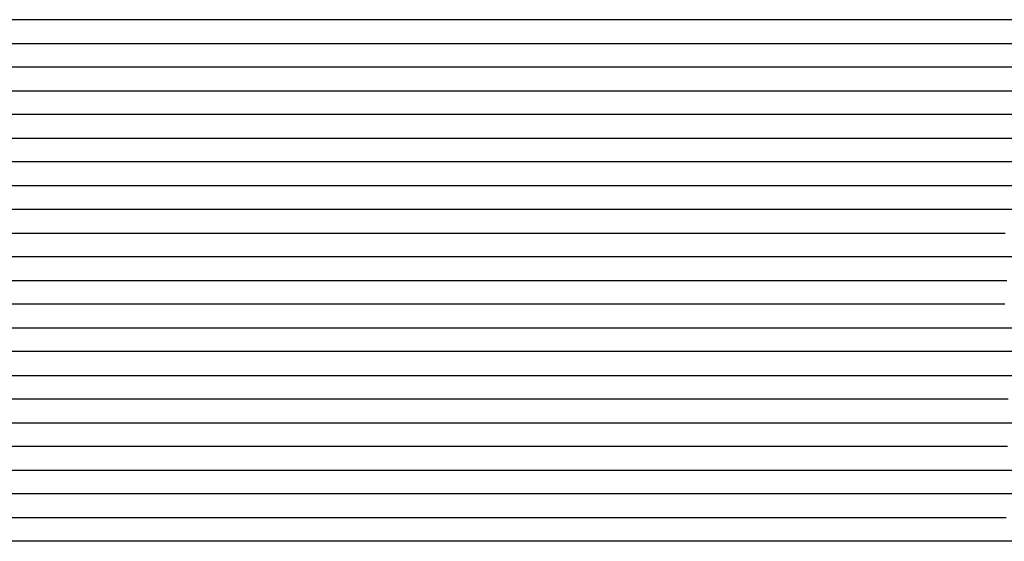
# Model space of a CAD drawing. Extents: x -4 to 4.3, y -2 to 2.5.
# Tile 24 of 108: x -0.89 to -0.37, y -0.59 to -0.31. Entities that reach past the tile are written whole.
import ezdxf

# ---------------------------------------------------------------- set-up
doc = ezdxf.new("R2010")
doc.units = 0

msp = doc.modelspace()

# ---------------------------------------------------------------- linework, layer by layer
at = {"layer": 'Default', "color": 72, "linetype": 'CONTINUOUS'}
for p, q in [((-0.694402, -0.31246, -0.0405), (-0.944401, -0.31246, -0.0405)), ((-0.663218, -0.31246, -0.041383), (-0.694402, -0.31246, -0.0405)), ((-0.647725, -0.31246, -0.042638), (-0.663218, -0.31246, -0.041383)), ((-0.63232, -0.31246, -0.044657), (-0.647725, -0.31246, -0.042638)), ((-0.601805, -0.31246, -0.050178), (-0.63232, -0.31246, -0.044657)), ((-0.586845, -0.31246, -0.053862), (-0.601805, -0.31246, -0.050178)), ((-0.557403, -0.31246, -0.063208), (-0.586845, -0.31246, -0.053862)), ((-0.543083, -0.31246, -0.068607), (-0.557403, -0.31246, -0.063208)), ((-0.529035, -0.31246, -0.07474), (-0.543083, -0.31246, -0.068607)), ((-0.515371, -0.31246, -0.081394), (-0.529035, -0.31246, -0.07474)), ((-0.489025, -0.31246, -0.096582), (-0.515371, -0.31246, -0.081394)), ((-0.4766, -0.31246, -0.104986), (-0.489025, -0.31246, -0.096582)), ((-0.464534, -0.31246, -0.114186), (-0.4766, -0.31246, -0.104986)), ((-0.453095, -0.31246, -0.123599), (-0.464534, -0.31246, -0.114186)), ((-0.442306, -0.31246, -0.133638), (-0.453095, -0.31246, -0.123599)), ((-0.432186, -0.31246, -0.144238), (-0.442306, -0.31246, -0.133638)), ((-0.422712, -0.31246, -0.155384), (-0.432186, -0.31246, -0.144238)), ((-0.410271, -0.31246, -0.171621), (-0.422712, -0.31246, -0.155384)), ((-0.407432, -0.31246, -0.171305), (-0.410271, -0.31246, -0.171621)), ((-0.401752, -0.31246, -0.165183), (-0.407432, -0.31246, -0.171305)), ((-0.38972, -0.31246, -0.153817), (-0.401752, -0.31246, -0.165183)), ((-0.376824, -0.31246, -0.143134), (-0.38972, -0.31246, -0.153817)), ((-0.362972, -0.31246, -0.133657), (-0.376824, -0.31246, -0.143134)), ((-0.959824, -0.32496, -0.040619), (-0.709845, -0.32496, -0.0405)), ((-0.709845, -0.32496, -0.0405), (-0.678595, -0.32496, -0.041068)), ((-0.678595, -0.32496, -0.041068), (-0.662979, -0.32496, -0.042166)), ((-0.662979, -0.32496, -0.042166), (-0.647392, -0.32496, -0.043892)), ((-0.647392, -0.32496, -0.043892), (-0.631862, -0.32496, -0.046235)), ((-0.631862, -0.32496, -0.046235), (-0.616412, -0.32496, -0.049144)), ((-0.616412, -0.32496, -0.049144), (-0.601057, -0.32496, -0.05274)), ((-0.601057, -0.32496, -0.05274), (-0.585843, -0.32496, -0.057005)), ((-0.585843, -0.32496, -0.057005), (-0.555951, -0.32496, -0.067309)), ((-0.555951, -0.32496, -0.067309), (-0.541258, -0.32496, -0.073673)), ((-0.541258, -0.32496, -0.073673), (-0.512867, -0.32496, -0.088011)), ((-0.512867, -0.32496, -0.088011), (-0.485747, -0.32496, -0.105366)), ((-0.485747, -0.32496, -0.105366), (-0.472713, -0.32496, -0.115456)), ((-0.472713, -0.32496, -0.115456), (-0.460358, -0.32496, -0.125806)), ((-0.460358, -0.32496, -0.125806), (-0.44838, -0.32496, -0.137297)), ((-0.44838, -0.32496, -0.137297), (-0.437105, -0.32496, -0.149836)), ((-0.437105, -0.32496, -0.149836), (-0.426657, -0.32496, -0.16279)), ((-0.426657, -0.32496, -0.16279), (-0.416848, -0.32496, -0.176881)), ((-0.416848, -0.32496, -0.176881), (-0.407921, -0.32496, -0.166984)), ((-0.407921, -0.32496, -0.166984), (-0.397471, -0.32496, -0.156587)), ((-0.397471, -0.32496, -0.156587), (-0.386394, -0.32496, -0.147462)), ((-0.386394, -0.32496, -0.147462), (-0.374335, -0.32496, -0.138966)), ((-0.374335, -0.32496, -0.138966), (-0.361561, -0.32496, -0.131752)), ((-0.697479, -0.33746, -0.040697), (-0.947456, -0.33746, -0.0405)), ((-0.681913, -0.33746, -0.041506), (-0.697479, -0.33746, -0.040697)), ((-0.650985, -0.33746, -0.044684), (-0.681913, -0.33746, -0.041506)), ((-0.635705, -0.33746, -0.047237), (-0.650985, -0.33746, -0.044684)), ((-0.605507, -0.33746, -0.054185), (-0.635705, -0.33746, -0.047237)), ((-0.590756, -0.33746, -0.058389), (-0.605507, -0.33746, -0.054185)), ((-0.561829, -0.33746, -0.069022), (-0.590756, -0.33746, -0.058389)), ((-0.54783, -0.33746, -0.075049), (-0.561829, -0.33746, -0.069022)), ((-0.534097, -0.33746, -0.081858), (-0.54783, -0.33746, -0.075049)), ((-0.5208, -0.33746, -0.089073), (-0.534097, -0.33746, -0.081858)), ((-0.507897, -0.33746, -0.097037), (-0.5208, -0.33746, -0.089073)), ((-0.495376, -0.33746, -0.105587), (-0.507897, -0.33746, -0.097037)), ((-0.483453, -0.33746, -0.114488), (-0.495376, -0.33746, -0.105587)), ((-0.472145, -0.33746, -0.124066), (-0.483453, -0.33746, -0.114488)), ((-0.461314, -0.33746, -0.134393), (-0.472145, -0.33746, -0.124066)), ((-0.451089, -0.33746, -0.145025), (-0.461314, -0.33746, -0.134393)), ((-0.441494, -0.33746, -0.156112), (-0.451089, -0.33746, -0.145025)), ((-0.432852, -0.33746, -0.16722), (-0.441494, -0.33746, -0.156112)), ((-0.42516, -0.33746, -0.178629), (-0.432852, -0.33746, -0.16722)), ((-0.422596, -0.33746, -0.178593), (-0.42516, -0.33746, -0.178629)), ((-0.410934, -0.33746, -0.165191), (-0.422596, -0.33746, -0.178593)), ((-0.39794, -0.33746, -0.153602), (-0.410934, -0.33746, -0.165191)), ((-0.384409, -0.33746, -0.144569), (-0.39794, -0.33746, -0.153602)), ((-0.370071, -0.33746, -0.136286), (-0.384409, -0.33746, -0.144569)), ((-0.340456, -0.33746, -0.123842), (-0.370071, -0.33746, -0.136286)), ((-0.966685, -0.34996, -0.040597), (-0.7167, -0.34996, -0.040528)), ((-0.7167, -0.34996, -0.040528), (-0.685458, -0.34996, -0.041859)), ((-0.685458, -0.34996, -0.041859), (-0.669856, -0.34996, -0.043474)), ((-0.669856, -0.34996, -0.043474), (-0.638864, -0.34996, -0.048621)), ((-0.638864, -0.34996, -0.048621), (-0.62349, -0.34996, -0.051947)), ((-0.62349, -0.34996, -0.051947), (-0.608218, -0.34996, -0.056107)), ((-0.608218, -0.34996, -0.056107), (-0.578293, -0.34996, -0.066286)), ((-0.578293, -0.34996, -0.066286), (-0.563559, -0.34996, -0.072304)), ((-0.563559, -0.34996, -0.072304), (-0.549094, -0.34996, -0.079239)), ((-0.549094, -0.34996, -0.079239), (-0.535005, -0.34996, -0.086613)), ((-0.535005, -0.34996, -0.086613), (-0.521161, -0.34996, -0.094849)), ((-0.521161, -0.34996, -0.094849), (-0.507733, -0.34996, -0.103624)), ((-0.507733, -0.34996, -0.103624), (-0.494653, -0.34996, -0.113502)), ((-0.494653, -0.34996, -0.113502), (-0.482184, -0.34996, -0.123701)), ((-0.482184, -0.34996, -0.123701), (-0.47009, -0.34996, -0.135147)), ((-0.47009, -0.34996, -0.135147), (-0.458741, -0.34996, -0.147096)), ((-0.458741, -0.34996, -0.147096), (-0.447981, -0.34996, -0.159845)), ((-0.447981, -0.34996, -0.159845), (-0.437903, -0.34996, -0.17373)), ((-0.437903, -0.34996, -0.17373), (-0.428725, -0.34996, -0.17874)), ((-0.428725, -0.34996, -0.17874), (-0.425296, -0.34996, -0.176888)), ((-0.425296, -0.34996, -0.176888), (-0.421868, -0.34996, -0.172684)), ((-0.421868, -0.34996, -0.172684), (-0.41501, -0.34996, -0.166097)), ((-0.41501, -0.34996, -0.166097), (-0.403741, -0.34996, -0.1567)), ((-0.403741, -0.34996, -0.1567), (-0.391741, -0.34996, -0.149032)), ((-0.391741, -0.34996, -0.149032), (-0.364448, -0.34996, -0.136258)), ((-0.73337, -0.36246, -0.040502), (-0.967744, -0.36246, -0.040527)), ((-0.7022, -0.36246, -0.041357), (-0.73337, -0.36246, -0.040502)), ((-0.686692, -0.36246, -0.042779), (-0.7022, -0.36246, -0.041357)), ((-0.655946, -0.36246, -0.047097), (-0.686692, -0.36246, -0.042779)), ((-0.640821, -0.36246, -0.050172), (-0.655946, -0.36246, -0.047097)), ((-0.610947, -0.36246, -0.058332), (-0.640821, -0.36246, -0.050172)), ((-0.596416, -0.36246, -0.063066), (-0.610947, -0.36246, -0.058332)), ((-0.568036, -0.36246, -0.074756), (-0.596416, -0.36246, -0.063066)), ((-0.554294, -0.36246, -0.081516), (-0.568036, -0.36246, -0.074756)), ((-0.540965, -0.36246, -0.08873), (-0.554294, -0.36246, -0.081516)), ((-0.527974, -0.36246, -0.096677), (-0.540965, -0.36246, -0.08873)), ((-0.51556, -0.36246, -0.104972), (-0.527974, -0.36246, -0.096677)), ((-0.503538, -0.36246, -0.114163), (-0.51556, -0.36246, -0.104972)), ((-0.492013, -0.36246, -0.12373), (-0.503538, -0.36246, -0.114163)), ((-0.48113, -0.36246, -0.133692), (-0.492013, -0.36246, -0.12373)), ((-0.470911, -0.36246, -0.144221), (-0.48113, -0.36246, -0.133692)), ((-0.461392, -0.36246, -0.155231), (-0.470911, -0.36246, -0.144221)), ((-0.453581, -0.36246, -0.165397), (-0.461392, -0.36246, -0.155231)), ((-0.449676, -0.36246, -0.171194), (-0.453581, -0.36246, -0.165397)), ((-0.445771, -0.36246, -0.173167), (-0.449676, -0.36246, -0.171194)), ((-0.438706, -0.36246, -0.173325), (-0.445771, -0.36246, -0.173167)), ((-0.431641, -0.36246, -0.174313), (-0.438706, -0.36246, -0.173325)), ((-0.418961, -0.36246, -0.168326), (-0.431641, -0.36246, -0.174313)), ((-0.405262, -0.36246, -0.158464), (-0.418961, -0.36246, -0.168326)), ((-0.390631, -0.36246, -0.150437), (-0.405262, -0.36246, -0.158464)), ((-0.37559, -0.36246, -0.1448), (-0.390631, -0.36246, -0.150437)), ((-0.331271, -0.36246, -0.132283), (-0.37559, -0.36246, -0.1448)), ((-0.977135, -0.37496, -0.040611), (-0.742783, -0.37496, -0.040501)), ((-0.742783, -0.37496, -0.040501), (-0.727158, -0.37496, -0.040688)), ((-0.727158, -0.37496, -0.040688), (-0.711534, -0.37496, -0.041468)), ((-0.711534, -0.37496, -0.041468), (-0.695929, -0.37496, -0.042798)), ((-0.695929, -0.37496, -0.042798), (-0.68036, -0.37496, -0.044698)), ((-0.68036, -0.37496, -0.044698), (-0.66485, -0.37496, -0.047259)), ((-0.66485, -0.37496, -0.047259), (-0.649434, -0.37496, -0.050523)), ((-0.649434, -0.37496, -0.050523), (-0.618998, -0.37496, -0.058744)), ((-0.618998, -0.37496, -0.058744), (-0.603983, -0.37496, -0.063922)), ((-0.603983, -0.37496, -0.063922), (-0.574715, -0.37496, -0.076193)), ((-0.574715, -0.37496, -0.076193), (-0.560396, -0.37496, -0.083324)), ((-0.560396, -0.37496, -0.083324), (-0.546409, -0.37496, -0.091301)), ((-0.546409, -0.37496, -0.091301), (-0.532836, -0.37496, -0.099955)), ((-0.532836, -0.37496, -0.099955), (-0.506969, -0.37496, -0.119139)), ((-0.506969, -0.37496, -0.119139), (-0.494566, -0.37496, -0.130162)), ((-0.494566, -0.37496, -0.130162), (-0.482887, -0.37496, -0.142206)), ((-0.482887, -0.37496, -0.142206), (-0.47201, -0.37496, -0.154581)), ((-0.47201, -0.37496, -0.154581), (-0.461695, -0.37496, -0.167863)), ((-0.461695, -0.37496, -0.167863), (-0.456903, -0.37496, -0.16929)), ((-0.456903, -0.37496, -0.16929), (-0.45211, -0.37496, -0.169021)), ((-0.45211, -0.37496, -0.169021), (-0.43651, -0.37496, -0.170808)), ((-0.43651, -0.37496, -0.170808), (-0.420987, -0.37496, -0.17129)), ((-0.420987, -0.37496, -0.17129), (-0.417082, -0.37496, -0.168562)), ((-0.417082, -0.37496, -0.168562), (-0.413178, -0.37496, -0.16545)), ((-0.413178, -0.37496, -0.16545), (-0.405369, -0.37496, -0.160321)), ((-0.405369, -0.37496, -0.160321), (-0.392309, -0.37496, -0.154576)), ((-0.392309, -0.37496, -0.154576), (-0.378007, -0.37496, -0.15028)), ((-0.378007, -0.37496, -0.15028), (-0.347601, -0.37496, -0.145706)), ((-0.749272, -0.38746, -0.040511), (-0.968019, -0.38746, -0.0405)), ((-0.718119, -0.38746, -0.04159), (-0.749272, -0.38746, -0.040511)), ((-0.702635, -0.38746, -0.043135), (-0.718119, -0.38746, -0.04159)), ((-0.671941, -0.38746, -0.047776), (-0.702635, -0.38746, -0.043135)), ((-0.656831, -0.38746, -0.050988), (-0.671941, -0.38746, -0.047776)), ((-0.6271, -0.38746, -0.059341), (-0.656831, -0.38746, -0.050988)), ((-0.612576, -0.38746, -0.064384), (-0.6271, -0.38746, -0.059341)), ((-0.598272, -0.38746, -0.070059), (-0.612576, -0.38746, -0.064384)), ((-0.584367, -0.38746, -0.076171), (-0.598272, -0.38746, -0.070059)), ((-0.570724, -0.38746, -0.083163), (-0.584367, -0.38746, -0.076171)), ((-0.557521, -0.38746, -0.090535), (-0.570724, -0.38746, -0.083163)), ((-0.532154, -0.38746, -0.107089), (-0.557521, -0.38746, -0.090535)), ((-0.520349, -0.38746, -0.116129), (-0.532154, -0.38746, -0.107089)), ((-0.509095, -0.38746, -0.125888), (-0.520349, -0.38746, -0.116129)), ((-0.498285, -0.38746, -0.1363), (-0.509095, -0.38746, -0.125888)), ((-0.488181, -0.38746, -0.146844), (-0.498285, -0.38746, -0.1363)), ((-0.478837, -0.38746, -0.157866), (-0.488181, -0.38746, -0.146844)), ((-0.474935, -0.38746, -0.163095), (-0.478837, -0.38746, -0.157866)), ((-0.471034, -0.38746, -0.16539), (-0.474935, -0.38746, -0.163095)), ((-0.463231, -0.38746, -0.164267), (-0.471034, -0.38746, -0.16539)), ((-0.448302, -0.38746, -0.164994), (-0.463231, -0.38746, -0.164267)), ((-0.433584, -0.38746, -0.169542), (-0.448302, -0.38746, -0.164994)), ((-0.426836, -0.38746, -0.171947), (-0.433584, -0.38746, -0.169542)), ((-0.423462, -0.38746, -0.173493), (-0.426836, -0.38746, -0.171947)), ((-0.420088, -0.38746, -0.173913), (-0.423462, -0.38746, -0.173493)), ((-0.405733, -0.38746, -0.16554), (-0.420088, -0.38746, -0.173913)), ((-0.390352, -0.38746, -0.158926), (-0.405733, -0.38746, -0.16554)), ((-0.374727, -0.38746, -0.156136), (-0.390352, -0.38746, -0.158926)), ((-0.359802, -0.38746, -0.156053), (-0.374727, -0.38746, -0.156136)), ((-0.986238, -0.39996, -0.040618), (-0.751895, -0.39996, -0.040548)), ((-0.751895, -0.39996, -0.040548), (-0.73627, -0.39996, -0.041142)), ((-0.73627, -0.39996, -0.041142), (-0.705076, -0.39996, -0.044004)), ((-0.705076, -0.39996, -0.044004), (-0.689541, -0.39996, -0.046291)), ((-0.689541, -0.39996, -0.046291), (-0.674082, -0.39996, -0.049375)), ((-0.674082, -0.39996, -0.049375), (-0.658759, -0.39996, -0.053019)), ((-0.658759, -0.39996, -0.053019), (-0.643558, -0.39996, -0.057229)), ((-0.643558, -0.39996, -0.057229), (-0.6285, -0.39996, -0.062105)), ((-0.6285, -0.39996, -0.062105), (-0.613635, -0.39996, -0.067761)), ((-0.613635, -0.39996, -0.067761), (-0.599031, -0.39996, -0.073938)), ((-0.599031, -0.39996, -0.073938), (-0.5706, -0.39996, -0.088433)), ((-0.5706, -0.39996, -0.088433), (-0.556805, -0.39996, -0.096696)), ((-0.556805, -0.39996, -0.096696), (-0.543401, -0.39996, -0.105831)), ((-0.543401, -0.39996, -0.105831), (-0.53049, -0.39996, -0.115956)), ((-0.53049, -0.39996, -0.115956), (-0.518194, -0.39996, -0.126508)), ((-0.518194, -0.39996, -0.126508), (-0.506337, -0.39996, -0.138104)), ((-0.506337, -0.39996, -0.138104), (-0.495166, -0.39996, -0.150038)), ((-0.495166, -0.39996, -0.150038), (-0.484488, -0.39996, -0.163245)), ((-0.484488, -0.39996, -0.163245), (-0.479576, -0.39996, -0.161784)), ((-0.479576, -0.39996, -0.161784), (-0.474664, -0.39996, -0.160795)), ((-0.474664, -0.39996, -0.160795), (-0.459347, -0.39996, -0.160189)), ((-0.459347, -0.39996, -0.160189), (-0.443734, -0.39996, -0.162036)), ((-0.443734, -0.39996, -0.162036), (-0.428217, -0.39996, -0.168316)), ((-0.428217, -0.39996, -0.168316), (-0.413733, -0.39996, -0.176175)), ((-0.413733, -0.39996, -0.176175), (-0.4103, -0.39996, -0.174031)), ((-0.4103, -0.39996, -0.174031), (-0.406867, -0.39996, -0.172223)), ((-0.406867, -0.39996, -0.172223), (-0.4, -0.39996, -0.169479)), ((-0.4, -0.39996, -0.169479), (-0.38549, -0.39996, -0.165788)), ((-0.38549, -0.39996, -0.165788), (-0.370348, -0.39996, -0.165165)), ((-0.370348, -0.39996, -0.165165), (-0.354736, -0.39996, -0.161738)), ((-0.757827, -0.41246, -0.04065), (-0.976559, -0.41246, -0.0405)), ((-0.742256, -0.41246, -0.041389), (-0.757827, -0.41246, -0.04065)), ((-0.711307, -0.41246, -0.044432), (-0.742256, -0.41246, -0.041389)), ((-0.696013, -0.41246, -0.046909), (-0.711307, -0.41246, -0.044432)), ((-0.680827, -0.41246, -0.050083), (-0.696013, -0.41246, -0.046909)), ((-0.650997, -0.41246, -0.057857), (-0.680827, -0.41246, -0.050083)), ((-0.636394, -0.41246, -0.062861), (-0.650997, -0.41246, -0.057857)), ((-0.6078, -0.41246, -0.074188), (-0.636394, -0.41246, -0.062861)), ((-0.580353, -0.41246, -0.087461), (-0.6078, -0.41246, -0.074188)), ((-0.567275, -0.41246, -0.095161), (-0.580353, -0.41246, -0.087461)), ((-0.554719, -0.41246, -0.103369), (-0.567275, -0.41246, -0.095161)), ((-0.542801, -0.41246, -0.112196), (-0.554719, -0.41246, -0.103369)), ((-0.531542, -0.41246, -0.121742), (-0.542801, -0.41246, -0.112196)), ((-0.520901, -0.41246, -0.131983), (-0.531542, -0.41246, -0.121742)), ((-0.510794, -0.41246, -0.142849), (-0.520901, -0.41246, -0.131983)), ((-0.496966, -0.41246, -0.159234), (-0.510794, -0.41246, -0.142849)), ((-0.49314, -0.41246, -0.161051), (-0.496966, -0.41246, -0.159234)), ((-0.485487, -0.41246, -0.1577), (-0.49314, -0.41246, -0.161051)), ((-0.469894, -0.41246, -0.154499), (-0.485487, -0.41246, -0.1577)), ((-0.455064, -0.41246, -0.155454), (-0.469894, -0.41246, -0.154499)), ((-0.441116, -0.41246, -0.160082), (-0.455064, -0.41246, -0.155454)), ((-0.428112, -0.41246, -0.166647), (-0.441116, -0.41246, -0.160082)), ((-0.420303, -0.41246, -0.171849), (-0.428112, -0.41246, -0.166647)), ((-0.416398, -0.41246, -0.175148), (-0.420303, -0.41246, -0.171849)), ((-0.412494, -0.41246, -0.179063), (-0.416398, -0.41246, -0.175148)), ((-0.397004, -0.41246, -0.17861), (-0.412494, -0.41246, -0.179063)), ((-0.381379, -0.41246, -0.17654), (-0.397004, -0.41246, -0.17861)), ((-0.374982, -0.41246, -0.176577), (-0.381379, -0.41246, -0.17654)), ((-0.368584, -0.41246, -0.175019), (-0.374982, -0.41246, -0.176577)), ((-0.355036, -0.41246, -0.165523), (-0.368584, -0.41246, -0.175019)), ((-0.997272, -0.42496, -0.040712), (-0.778545, -0.42496, -0.040511)), ((-0.778545, -0.42496, -0.040511), (-0.747298, -0.42496, -0.041589)), ((-0.747298, -0.42496, -0.041589), (-0.731691, -0.42496, -0.043113)), ((-0.731691, -0.42496, -0.043113), (-0.700673, -0.42496, -0.047913)), ((-0.700673, -0.42496, -0.047913), (-0.68526, -0.42496, -0.051156)), ((-0.68526, -0.42496, -0.051156), (-0.66997, -0.42496, -0.055228)), ((-0.66997, -0.42496, -0.055228), (-0.639946, -0.42496, -0.065066)), ((-0.639946, -0.42496, -0.065066), (-0.610593, -0.42496, -0.076755)), ((-0.610593, -0.42496, -0.076755), (-0.596148, -0.42496, -0.083257)), ((-0.596148, -0.42496, -0.083257), (-0.5819, -0.42496, -0.090513)), ((-0.5819, -0.42496, -0.090513), (-0.567977, -0.42496, -0.09877)), ((-0.567977, -0.42496, -0.09877), (-0.554537, -0.42496, -0.108376)), ((-0.554537, -0.42496, -0.108376), (-0.541826, -0.42496, -0.118512)), ((-0.541826, -0.42496, -0.118512), (-0.529609, -0.42496, -0.130028)), ((-0.529609, -0.42496, -0.130028), (-0.518239, -0.42496, -0.142643)), ((-0.518239, -0.42496, -0.142643), (-0.507778, -0.42496, -0.156134)), ((-0.507778, -0.42496, -0.156134), (-0.502991, -0.42496, -0.158998)), ((-0.502991, -0.42496, -0.158998), (-0.498204, -0.42496, -0.156802)), ((-0.498204, -0.42496, -0.156802), (-0.484002, -0.42496, -0.152178)), ((-0.484002, -0.42496, -0.152178), (-0.469145, -0.42496, -0.150811)), ((-0.469145, -0.42496, -0.150811), (-0.453586, -0.42496, -0.152039)), ((-0.453586, -0.42496, -0.152039), (-0.438009, -0.42496, -0.157562)), ((-0.438009, -0.42496, -0.157562), (-0.430646, -0.42496, -0.162033)), ((-0.430646, -0.42496, -0.162033), (-0.411268, -0.42496, -0.177687)), ((-0.411268, -0.42496, -0.177687), (-0.405148, -0.42496, -0.176676)), ((-0.405148, -0.42496, -0.176676), (-0.399028, -0.42496, -0.176306)), ((-0.399028, -0.42496, -0.176306), (-0.383431, -0.42496, -0.178237)), ((-0.383431, -0.42496, -0.178237), (-0.367925, -0.42496, -0.177952)), ((-0.79123, -0.43746, -0.040501), (-0.994354, -0.43746, -0.04052)), ((-0.760058, -0.43746, -0.041468), (-0.79123, -0.43746, -0.040501)), ((-0.729141, -0.43746, -0.044682), (-0.760058, -0.43746, -0.041468)), ((-0.698684, -0.43746, -0.05036), (-0.729141, -0.43746, -0.044682)), ((-0.668862, -0.43746, -0.058489), (-0.698684, -0.43746, -0.05036)), ((-0.654216, -0.43746, -0.063378), (-0.668862, -0.43746, -0.058489)), ((-0.625128, -0.43746, -0.07429), (-0.654216, -0.43746, -0.063378)), ((-0.596966, -0.43746, -0.086199), (-0.625128, -0.43746, -0.07429)), ((-0.583465, -0.43746, -0.093228), (-0.596966, -0.43746, -0.086199)), ((-0.570624, -0.43746, -0.100709), (-0.583465, -0.43746, -0.093228)), ((-0.558526, -0.43746, -0.109095), (-0.570624, -0.43746, -0.100709)), ((-0.547247, -0.43746, -0.118313), (-0.558526, -0.43746, -0.109095)), ((-0.536866, -0.43746, -0.128267), (-0.547247, -0.43746, -0.118313)), ((-0.527056, -0.43746, -0.139303), (-0.536866, -0.43746, -0.128267)), ((-0.517949, -0.43746, -0.150593), (-0.527056, -0.43746, -0.139303)), ((-0.516073, -0.43746, -0.153208), (-0.517949, -0.43746, -0.150593)), ((-0.514197, -0.43746, -0.155137), (-0.516073, -0.43746, -0.153208)), ((-0.487401, -0.43746, -0.147203), (-0.514197, -0.43746, -0.155137)), ((-0.471961, -0.43746, -0.145606), (-0.487401, -0.43746, -0.147203)), ((-0.457477, -0.43746, -0.147859), (-0.471961, -0.43746, -0.145606)), ((-0.443631, -0.43746, -0.153461), (-0.457477, -0.43746, -0.147859)), ((-0.431414, -0.43746, -0.159849), (-0.443631, -0.43746, -0.153461)), ((-0.423609, -0.43746, -0.166073), (-0.431414, -0.43746, -0.159849)), ((-0.419706, -0.43746, -0.169909), (-0.423609, -0.43746, -0.166073)), ((-0.415804, -0.43746, -0.171717), (-0.419706, -0.43746, -0.169909)), ((-0.400506, -0.43746, -0.171067), (-0.415804, -0.43746, -0.171717)), ((-0.385533, -0.43746, -0.174179), (-0.400506, -0.43746, -0.171067)), ((-0.377905, -0.43746, -0.176455), (-0.385533, -0.43746, -0.174179)), ((-0.374092, -0.43746, -0.178036), (-0.377905, -0.43746, -0.176455)), ((-0.370278, -0.43746, -0.179946), (-0.374092, -0.43746, -0.178036)), ((-0.355429, -0.43746, -0.176657), (-0.370278, -0.43746, -0.179946)), ((-0.988942, -0.44996, -0.0405), (-0.801442, -0.44996, -0.0405)), ((-0.801442, -0.44996, -0.0405), (-0.770194, -0.44996, -0.041447)), ((-0.770194, -0.44996, -0.041447), (-0.754586, -0.44996, -0.042716)), ((-0.754586, -0.44996, -0.042716), (-0.72352, -0.44996, -0.047269)), ((-0.72352, -0.44996, -0.047269), (-0.708096, -0.44996, -0.050478)), ((-0.708096, -0.44996, -0.050478), (-0.692799, -0.44996, -0.054263)), ((-0.692799, -0.44996, -0.054263), (-0.677631, -0.44996, -0.058797)), ((-0.677631, -0.44996, -0.058797), (-0.662661, -0.44996, -0.063864)), ((-0.662661, -0.44996, -0.063864), (-0.618622, -0.44996, -0.080557)), ((-0.618622, -0.44996, -0.080557), (-0.589607, -0.44996, -0.093226)), ((-0.589607, -0.44996, -0.093226), (-0.575393, -0.44996, -0.101177)), ((-0.575393, -0.44996, -0.101177), (-0.561757, -0.44996, -0.11059)), ((-0.561757, -0.44996, -0.11059), (-0.548898, -0.44996, -0.121437)), ((-0.548898, -0.44996, -0.121437), (-0.536954, -0.44996, -0.133611)), ((-0.536954, -0.44996, -0.133611), (-0.526012, -0.44996, -0.146994)), ((-0.526012, -0.44996, -0.146994), (-0.521067, -0.44996, -0.148666)), ((-0.521067, -0.44996, -0.148666), (-0.516122, -0.44996, -0.147255)), ((-0.516122, -0.44996, -0.147255), (-0.485676, -0.44996, -0.142096)), ((-0.485676, -0.44996, -0.142096), (-0.470286, -0.44996, -0.141954)), ((-0.470286, -0.44996, -0.141954), (-0.454661, -0.44996, -0.144934)), ((-0.454661, -0.44996, -0.144934), (-0.439313, -0.44996, -0.1526)), ((-0.439313, -0.44996, -0.1526), (-0.425334, -0.44996, -0.163217)), ((-0.425334, -0.44996, -0.163217), (-0.419113, -0.44996, -0.16469)), ((-0.419113, -0.44996, -0.16469), (-0.412892, -0.44996, -0.16352)), ((-0.412892, -0.44996, -0.16352), (-0.397536, -0.44996, -0.16375)), ((-0.397536, -0.44996, -0.16375), (-0.381913, -0.44996, -0.168744)), ((-0.381913, -0.44996, -0.168744), (-0.367029, -0.44996, -0.177631)), ((-0.810874, -0.46246, -0.040502), (-0.998373, -0.46246, -0.0405)), ((-0.779706, -0.46246, -0.041403), (-0.810874, -0.46246, -0.040502)), ((-0.748774, -0.46246, -0.044727), (-0.779706, -0.46246, -0.041403)), ((-0.733473, -0.46246, -0.047208), (-0.748774, -0.46246, -0.044727)), ((-0.71831, -0.46246, -0.050347), (-0.733473, -0.46246, -0.047208)), ((-0.703316, -0.46246, -0.054073), (-0.71831, -0.46246, -0.050347)), ((-0.688528, -0.46246, -0.058412), (-0.703316, -0.46246, -0.054073)), ((-0.673925, -0.46246, -0.063394), (-0.688528, -0.46246, -0.058412)), ((-0.601551, -0.46246, -0.091368), (-0.673925, -0.46246, -0.063394)), ((-0.587993, -0.46246, -0.097804), (-0.601551, -0.46246, -0.091368)), ((-0.575121, -0.46246, -0.10518), (-0.587993, -0.46246, -0.097804)), ((-0.56286, -0.46246, -0.113615), (-0.575121, -0.46246, -0.10518)), ((-0.550017, -0.46246, -0.123761), (-0.56286, -0.46246, -0.113615)), ((-0.539865, -0.46246, -0.130796), (-0.550017, -0.46246, -0.123761)), ((-0.532235, -0.46246, -0.139723), (-0.539865, -0.46246, -0.130796)), ((-0.530327, -0.46246, -0.142888), (-0.532235, -0.46246, -0.139723)), ((-0.52842, -0.46246, -0.144984), (-0.530327, -0.46246, -0.142888)), ((-0.524605, -0.46246, -0.143975), (-0.52842, -0.46246, -0.144984)), ((-0.509139, -0.46246, -0.140575), (-0.524605, -0.46246, -0.143975)), ((-0.493553, -0.46246, -0.138329), (-0.509139, -0.46246, -0.140575)), ((-0.478153, -0.46246, -0.137242), (-0.493553, -0.46246, -0.138329)), ((-0.463219, -0.46246, -0.139804), (-0.478153, -0.46246, -0.137242)), ((-0.449348, -0.46246, -0.144071), (-0.463219, -0.46246, -0.139804)), ((-0.441646, -0.46246, -0.148065), (-0.449348, -0.46246, -0.144071)), ((-0.433944, -0.46246, -0.153627), (-0.441646, -0.46246, -0.148065)), ((-0.418342, -0.46246, -0.156279), (-0.433944, -0.46246, -0.153627)), ((-0.403056, -0.46246, -0.157113), (-0.418342, -0.46246, -0.156279)), ((-0.388736, -0.46246, -0.160147), (-0.403056, -0.46246, -0.157113)), ((-0.375917, -0.46246, -0.165743), (-0.388736, -0.46246, -0.160147)), ((-0.368154, -0.46246, -0.171153), (-0.375917, -0.46246, -0.165743)), ((-1.024162, -0.47496, -0.040724), (-0.821071, -0.47496, -0.0405)), ((-0.821071, -0.47496, -0.0405), (-0.805446, -0.47496, -0.040671)), ((-0.805446, -0.47496, -0.040671), (-0.789822, -0.47496, -0.04142)), ((-0.789822, -0.47496, -0.04142), (-0.758648, -0.47496, -0.044638)), ((-0.758648, -0.47496, -0.044638), (-0.743135, -0.47496, -0.047234)), ((-0.743135, -0.47496, -0.047234), (-0.727724, -0.47496, -0.050461)), ((-0.727724, -0.47496, -0.050461), (-0.697278, -0.47496, -0.058691)), ((-0.697278, -0.47496, -0.058691), (-0.638279, -0.47496, -0.080601)), ((-0.638279, -0.47496, -0.080601), (-0.609145, -0.47496, -0.09245)), ((-0.609145, -0.47496, -0.09245), (-0.594737, -0.47496, -0.099069)), ((-0.594737, -0.47496, -0.099069), (-0.580539, -0.47496, -0.106254)), ((-0.580539, -0.47496, -0.106254), (-0.566597, -0.47496, -0.110242)), ((-0.566597, -0.47496, -0.110242), (-0.551574, -0.47496, -0.113706)), ((-0.551574, -0.47496, -0.113706), (-0.543962, -0.47496, -0.117309)), ((-0.543962, -0.47496, -0.117309), (-0.536349, -0.47496, -0.122532)), ((-0.536349, -0.47496, -0.122532), (-0.529907, -0.47496, -0.12872)), ((-0.529907, -0.47496, -0.12872), (-0.523465, -0.47496, -0.137637)), ((-0.523465, -0.47496, -0.137637), (-0.51889, -0.47496, -0.139636)), ((-0.51889, -0.47496, -0.139636), (-0.499121, -0.47496, -0.135102)), ((-0.499121, -0.47496, -0.135102), (-0.483881, -0.47496, -0.133239)), ((-0.483881, -0.47496, -0.133239), (-0.468372, -0.47496, -0.134546)), ((-0.468372, -0.47496, -0.134546), (-0.452802, -0.47496, -0.138921)), ((-0.452802, -0.47496, -0.138921), (-0.43776, -0.47496, -0.146592)), ((-0.43776, -0.47496, -0.146592), (-0.42384, -0.47496, -0.149504)), ((-0.42384, -0.47496, -0.149504), (-0.408546, -0.47496, -0.149183)), ((-0.408546, -0.47496, -0.149183), (-0.392925, -0.47496, -0.152929)), ((-0.392925, -0.47496, -0.152929), (-0.37773, -0.47496, -0.159955)), ((-0.37773, -0.47496, -0.159955), (-0.363548, -0.47496, -0.169606)), ((-0.809397, -0.48746, -0.040859), (-1.012492, -0.48746, -0.0405)), ((-0.793854, -0.48746, -0.041766), (-0.809397, -0.48746, -0.040859)), ((-0.763005, -0.48746, -0.045405), (-0.793854, -0.48746, -0.041766)), ((-0.732633, -0.48746, -0.051608), (-0.763005, -0.48746, -0.045405)), ((-0.717682, -0.48746, -0.055507), (-0.732633, -0.48746, -0.051608)), ((-0.70302, -0.48746, -0.059958), (-0.717682, -0.48746, -0.055507)), ((-0.688441, -0.48746, -0.065327), (-0.70302, -0.48746, -0.059958)), ((-0.616149, -0.48746, -0.093762), (-0.688441, -0.48746, -0.065327)), ((-0.59437, -0.48746, -0.104074), (-0.616149, -0.48746, -0.093762)), ((-0.586618, -0.48746, -0.107106), (-0.59437, -0.48746, -0.104074)), ((-0.571119, -0.48746, -0.105164), (-0.586618, -0.48746, -0.107106)), ((-0.556524, -0.48746, -0.107033), (-0.571119, -0.48746, -0.105164)), ((-0.543532, -0.48746, -0.111999), (-0.556524, -0.48746, -0.107033)), ((-0.532685, -0.48746, -0.119245), (-0.543532, -0.48746, -0.111999)), ((-0.5238, -0.48746, -0.128459), (-0.532685, -0.48746, -0.119245)), ((-0.519952, -0.48746, -0.134024), (-0.5238, -0.48746, -0.128459)), ((-0.516104, -0.48746, -0.137518), (-0.519952, -0.48746, -0.134024)), ((-0.508408, -0.48746, -0.135473), (-0.516104, -0.48746, -0.137518)), ((-0.492813, -0.48746, -0.132747), (-0.508408, -0.48746, -0.135473)), ((-0.477241, -0.48746, -0.131785), (-0.492813, -0.48746, -0.132747)), ((-0.462362, -0.48746, -0.133016), (-0.477241, -0.48746, -0.131785)), ((-0.431908, -0.48746, -0.142951), (-0.462362, -0.48746, -0.133016)), ((-0.416433, -0.48746, -0.143215), (-0.431908, -0.48746, -0.142951)), ((-0.401598, -0.48746, -0.145283), (-0.416433, -0.48746, -0.143215)), ((-0.387863, -0.48746, -0.149824), (-0.401598, -0.48746, -0.145283)), ((-0.37465, -0.48746, -0.156989), (-0.387863, -0.48746, -0.149824)), ((-0.359034, -0.48746, -0.167271), (-0.37465, -0.48746, -0.156989)), ((-1.040421, -0.49996, -0.040839), (-0.837335, -0.49996, -0.040501)), ((-0.837335, -0.49996, -0.040501), (-0.806087, -0.49996, -0.041487)), ((-0.806087, -0.49996, -0.041487), (-0.790479, -0.49996, -0.042906)), ((-0.790479, -0.49996, -0.042906), (-0.75945, -0.49996, -0.04784)), ((-0.75945, -0.49996, -0.04784), (-0.74406, -0.49996, -0.051045)), ((-0.74406, -0.49996, -0.051045), (-0.728763, -0.49996, -0.055101)), ((-0.728763, -0.49996, -0.055101), (-0.698763, -0.49996, -0.065009)), ((-0.698763, -0.49996, -0.065009), (-0.640253, -0.49996, -0.087834)), ((-0.640253, -0.49996, -0.087834), (-0.597214, -0.49996, -0.10681)), ((-0.597214, -0.49996, -0.10681), (-0.590044, -0.49996, -0.105043)), ((-0.590044, -0.49996, -0.105043), (-0.582874, -0.49996, -0.104159)), ((-0.582874, -0.49996, -0.104159), (-0.567367, -0.49996, -0.103248)), ((-0.567367, -0.49996, -0.103248), (-0.551769, -0.49996, -0.106294)), ((-0.551769, -0.49996, -0.106294), (-0.536433, -0.49996, -0.113855)), ((-0.536433, -0.49996, -0.113855), (-0.529426, -0.49996, -0.119374)), ((-0.529426, -0.49996, -0.119374), (-0.522419, -0.49996, -0.126897)), ((-0.522419, -0.49996, -0.126897), (-0.51177, -0.49996, -0.135412)), ((-0.51177, -0.49996, -0.135412), (-0.499567, -0.49996, -0.132954)), ((-0.499567, -0.49996, -0.132954), (-0.48424, -0.49996, -0.130896)), ((-0.48424, -0.49996, -0.130896), (-0.468754, -0.49996, -0.130192)), ((-0.468754, -0.49996, -0.130192), (-0.453146, -0.49996, -0.132706)), ((-0.453146, -0.49996, -0.132706), (-0.437719, -0.49996, -0.137126)), ((-0.437719, -0.49996, -0.137126), (-0.422699, -0.49996, -0.137926)), ((-0.422699, -0.49996, -0.137926), (-0.407096, -0.49996, -0.139561)), ((-0.407096, -0.49996, -0.139561), (-0.391556, -0.49996, -0.14479)), ((-0.391556, -0.49996, -0.14479), (-0.376747, -0.49996, -0.151596)), ((-0.376747, -0.49996, -0.151596), (-0.36255, -0.49996, -0.159492)), ((-0.824595, -0.51246, -0.040927), (-1.027671, -0.51246, -0.0405)), ((-0.809065, -0.51246, -0.042102), (-0.824595, -0.51246, -0.040927)), ((-0.778242, -0.51246, -0.045927), (-0.809065, -0.51246, -0.042102)), ((-0.763063, -0.51246, -0.048845), (-0.778242, -0.51246, -0.045927)), ((-0.733122, -0.51246, -0.056636), (-0.763063, -0.51246, -0.048845)), ((-0.718498, -0.51246, -0.06132), (-0.733122, -0.51246, -0.056636)), ((-0.660381, -0.51246, -0.083774), (-0.718498, -0.51246, -0.06132)), ((-0.631908, -0.51246, -0.09597), (-0.660381, -0.51246, -0.083774)), ((-0.616369, -0.51246, -0.103371), (-0.631908, -0.51246, -0.09597)), ((-0.600833, -0.51246, -0.105005), (-0.616369, -0.51246, -0.103371)), ((-0.585211, -0.51246, -0.103326), (-0.600833, -0.51246, -0.105005)), ((-0.569753, -0.51246, -0.103034), (-0.585211, -0.51246, -0.103326)), ((-0.55469, -0.51246, -0.105257), (-0.569753, -0.51246, -0.103034)), ((-0.540952, -0.51246, -0.109045), (-0.55469, -0.51246, -0.105257)), ((-0.529162, -0.51246, -0.115431), (-0.540952, -0.51246, -0.109045)), ((-0.519141, -0.51246, -0.124148), (-0.529162, -0.51246, -0.115431)), ((-0.515278, -0.51246, -0.128769), (-0.519141, -0.51246, -0.124148)), ((-0.513346, -0.51246, -0.131476), (-0.515278, -0.51246, -0.128769)), ((-0.511415, -0.51246, -0.13454), (-0.513346, -0.51246, -0.131476)), ((-0.488123, -0.51246, -0.130768), (-0.511415, -0.51246, -0.13454)), ((-0.472502, -0.51246, -0.129404), (-0.488123, -0.51246, -0.130768)), ((-0.457137, -0.51246, -0.129739), (-0.472502, -0.51246, -0.129404)), ((-0.441579, -0.51246, -0.132615), (-0.457137, -0.51246, -0.129739)), ((-0.411012, -0.51246, -0.135845), (-0.441579, -0.51246, -0.132615)), ((-0.396395, -0.51246, -0.139916), (-0.411012, -0.51246, -0.135845)), ((-0.37414, -0.51246, -0.148595), (-0.396395, -0.51246, -0.139916)), ((-0.366329, -0.51246, -0.151015), (-0.37414, -0.51246, -0.148595)), ((-1.054155, -0.52496, -0.040749), (-0.851063, -0.52496, -0.040511)), ((-0.851063, -0.52496, -0.040511), (-0.81982, -0.52496, -0.041929)), ((-0.81982, -0.52496, -0.041929), (-0.804224, -0.52496, -0.043443)), ((-0.804224, -0.52496, -0.043443), (-0.788672, -0.52496, -0.045766)), ((-0.788672, -0.52496, -0.045766), (-0.757888, -0.52496, -0.052271)), ((-0.757888, -0.52496, -0.052271), (-0.742647, -0.52496, -0.056428)), ((-0.742647, -0.52496, -0.056428), (-0.712761, -0.52496, -0.067003)), ((-0.712761, -0.52496, -0.067003), (-0.654561, -0.52496, -0.090368)), ((-0.654561, -0.52496, -0.090368), (-0.625848, -0.52496, -0.103616)), ((-0.625848, -0.52496, -0.103616), (-0.611744, -0.52496, -0.106064)), ((-0.611744, -0.52496, -0.106064), (-0.596349, -0.52496, -0.103678)), ((-0.596349, -0.52496, -0.103678), (-0.580908, -0.52496, -0.103)), ((-0.580908, -0.52496, -0.103), (-0.565298, -0.52496, -0.10303)), ((-0.565298, -0.52496, -0.10303), (-0.549673, -0.52496, -0.104658)), ((-0.549673, -0.52496, -0.104658), (-0.534132, -0.52496, -0.110566)), ((-0.534132, -0.52496, -0.110566), (-0.52683, -0.52496, -0.115206)), ((-0.52683, -0.52496, -0.115206), (-0.519527, -0.52496, -0.121516)), ((-0.519527, -0.52496, -0.121516), (-0.507704, -0.52496, -0.132853)), ((-0.507704, -0.52496, -0.132853), (-0.496427, -0.52496, -0.13106)), ((-0.496427, -0.52496, -0.13106), (-0.481025, -0.52496, -0.129434)), ((-0.481025, -0.52496, -0.129434), (-0.465487, -0.52496, -0.12852)), ((-0.465487, -0.52496, -0.12852), (-0.449889, -0.52496, -0.129231)), ((-0.449889, -0.52496, -0.129231), (-0.43428, -0.52496, -0.130978)), ((-0.43428, -0.52496, -0.130978), (-0.418752, -0.52496, -0.131918)), ((-0.418752, -0.52496, -0.131918), (-0.403155, -0.52496, -0.135455)), ((-0.403155, -0.52496, -0.135455), (-0.372858, -0.52496, -0.143465)), ((-0.372858, -0.52496, -0.143465), (-0.357706, -0.52496, -0.145044)), ((-0.860563, -0.53746, -0.040521), (-1.048058, -0.53746, -0.040511)), ((-0.829429, -0.53746, -0.041791), (-0.860563, -0.53746, -0.040521)), ((-0.813981, -0.53746, -0.043464), (-0.829429, -0.53746, -0.041791)), ((-0.783355, -0.53746, -0.048478), (-0.813981, -0.53746, -0.043464)), ((-0.76832, -0.53746, -0.051892), (-0.783355, -0.53746, -0.048478)), ((-0.738759, -0.53746, -0.060768), (-0.76832, -0.53746, -0.051892)), ((-0.724266, -0.53746, -0.066082), (-0.738759, -0.53746, -0.060768)), ((-0.652434, -0.53746, -0.095743), (-0.724266, -0.53746, -0.066082)), ((-0.636934, -0.53746, -0.103346), (-0.652434, -0.53746, -0.095743)), ((-0.621441, -0.53746, -0.105319), (-0.636934, -0.53746, -0.103346)), ((-0.605819, -0.53746, -0.103271), (-0.621441, -0.53746, -0.105319)), ((-0.590194, -0.53746, -0.103), (-0.605819, -0.53746, -0.103271)), ((-0.559233, -0.53746, -0.103281), (-0.590194, -0.53746, -0.103)), ((-0.544961, -0.53746, -0.106052), (-0.559233, -0.53746, -0.103281)), ((-0.532378, -0.53746, -0.111659), (-0.544961, -0.53746, -0.106052)), ((-0.521857, -0.53746, -0.119406), (-0.532378, -0.53746, -0.111659)), ((-0.514098, -0.53746, -0.127925), (-0.521857, -0.53746, -0.119406)), ((-0.506339, -0.53746, -0.131544), (-0.514098, -0.53746, -0.127925)), ((-0.490762, -0.53746, -0.129715), (-0.506339, -0.53746, -0.131544)), ((-0.475147, -0.53746, -0.128485), (-0.490762, -0.53746, -0.129715)), ((-0.459526, -0.53746, -0.127928), (-0.475147, -0.53746, -0.128485)), ((-0.443953, -0.53746, -0.1283), (-0.459526, -0.53746, -0.127928)), ((-0.428457, -0.53746, -0.129556), (-0.443953, -0.53746, -0.1283)), ((-0.413093, -0.53746, -0.131547), (-0.428457, -0.53746, -0.129556)), ((-0.382234, -0.53746, -0.13717), (-0.413093, -0.53746, -0.131547)), ((-0.366612, -0.53746, -0.139314), (-0.382234, -0.53746, -0.13717)), ((-1.074481, -0.54996, -0.040892), (-0.871389, -0.54996, -0.040508)), ((-0.871389, -0.54996, -0.040508), (-0.855764, -0.54996, -0.040784)), ((-0.855764, -0.54996, -0.040784), (-0.824551, -0.54996, -0.043398)), ((-0.824551, -0.54996, -0.043398), (-0.809005, -0.54996, -0.045418)), ((-0.809005, -0.54996, -0.045418), (-0.79351, -0.54996, -0.04826)), ((-0.79351, -0.54996, -0.04826), (-0.76294, -0.54996, -0.056034)), ((-0.76294, -0.54996, -0.056034), (-0.747859, -0.54996, -0.060718)), ((-0.747859, -0.54996, -0.060718), (-0.689307, -0.54996, -0.083948)), ((-0.689307, -0.54996, -0.083948), (-0.660502, -0.54996, -0.096821)), ((-0.660502, -0.54996, -0.096821), (-0.646319, -0.54996, -0.103765)), ((-0.646319, -0.54996, -0.103765), (-0.632285, -0.54996, -0.106646)), ((-0.632285, -0.54996, -0.106646), (-0.616979, -0.54996, -0.103518)), ((-0.616979, -0.54996, -0.103518), (-0.570395, -0.54996, -0.103)), ((-0.570395, -0.54996, -0.103), (-0.55477, -0.54996, -0.103682)), ((-0.55477, -0.54996, -0.103682), (-0.53916, -0.54996, -0.10812)), ((-0.53916, -0.54996, -0.10812), (-0.52413, -0.54996, -0.117306)), ((-0.52413, -0.54996, -0.117306), (-0.517464, -0.54996, -0.123692)), ((-0.517464, -0.54996, -0.123692), (-0.510798, -0.54996, -0.132076)), ((-0.510798, -0.54996, -0.132076), (-0.505936, -0.54996, -0.131113)), ((-0.505936, -0.54996, -0.131113), (-0.485555, -0.54996, -0.128872)), ((-0.485555, -0.54996, -0.128872), (-0.454416, -0.54996, -0.127736)), ((-0.454416, -0.54996, -0.127736), (-0.438795, -0.54996, -0.127998)), ((-0.438795, -0.54996, -0.127998), (-0.423172, -0.54996, -0.12899)), ((-0.423172, -0.54996, -0.12899), (-0.376531, -0.54996, -0.134288)), ((-0.376531, -0.54996, -0.134288), (-0.361004, -0.54996, -0.13521)), ((-0.864191, -0.56246, -0.040915), (-1.067278, -0.56246, -0.040503)), ((-0.833159, -0.56246, -0.043313), (-0.864191, -0.56246, -0.040915)), ((-0.817827, -0.56246, -0.045485), (-0.833159, -0.56246, -0.043313)), ((-0.787462, -0.56246, -0.051839), (-0.817827, -0.56246, -0.045485)), ((-0.772611, -0.56246, -0.055742), (-0.787462, -0.56246, -0.051839)), ((-0.743416, -0.56246, -0.065805), (-0.772611, -0.56246, -0.055742)), ((-0.685913, -0.56246, -0.089538), (-0.743416, -0.56246, -0.065805)), ((-0.658187, -0.56246, -0.102599), (-0.685913, -0.56246, -0.089538)), ((-0.650476, -0.56246, -0.106828), (-0.658187, -0.56246, -0.102599)), ((-0.642764, -0.56246, -0.106261), (-0.650476, -0.56246, -0.106828)), ((-0.627153, -0.56246, -0.103724), (-0.642764, -0.56246, -0.106261)), ((-0.611528, -0.56246, -0.103067), (-0.627153, -0.56246, -0.103724)), ((-0.564743, -0.56246, -0.103), (-0.611528, -0.56246, -0.103067)), ((-0.549998, -0.56246, -0.104585), (-0.564743, -0.56246, -0.103)), ((-0.536729, -0.56246, -0.109239), (-0.549998, -0.56246, -0.104585)), ((-0.525482, -0.56246, -0.116231), (-0.536729, -0.56246, -0.109239)), ((-0.516063, -0.56246, -0.125315), (-0.525482, -0.56246, -0.116231)), ((-0.512178, -0.56246, -0.130458), (-0.516063, -0.56246, -0.125315)), ((-0.508292, -0.56246, -0.131302), (-0.512178, -0.56246, -0.130458)), ((-0.484914, -0.56246, -0.128664), (-0.508292, -0.56246, -0.131302)), ((-0.453668, -0.56246, -0.127671), (-0.484914, -0.56246, -0.128664)), ((-0.422454, -0.56246, -0.128401), (-0.453668, -0.56246, -0.127671)), ((-0.360198, -0.56246, -0.132341), (-0.422454, -0.56246, -0.128401)), ((-0.894215, -0.57496, -0.040501), (-0.87859, -0.57496, -0.040679)), ((-0.87859, -0.57496, -0.040679), (-0.862966, -0.57496, -0.041413)), ((-0.862966, -0.57496, -0.041413), (-0.847359, -0.57496, -0.042819)), ((-0.847359, -0.57496, -0.042819), (-0.831797, -0.57496, -0.044819)), ((-0.831797, -0.57496, -0.044819), (-0.816299, -0.57496, -0.047428)), ((-0.816299, -0.57496, -0.047428), (-0.800891, -0.57496, -0.050775)), ((-0.800891, -0.57496, -0.050775), (-0.785622, -0.57496, -0.054702)), ((-0.785622, -0.57496, -0.054702), (-0.770489, -0.57496, -0.059379)), ((-0.770489, -0.57496, -0.059379), (-0.755561, -0.57496, -0.06472)), ((-0.755561, -0.57496, -0.06472), (-0.69735, -0.57496, -0.088376)), ((-0.69735, -0.57496, -0.088376), (-0.682949, -0.57496, -0.09491)), ((-0.682949, -0.57496, -0.09491), (-0.668721, -0.57496, -0.102038)), ((-0.668721, -0.57496, -0.102038), (-0.65475, -0.57496, -0.107591)), ((-0.65475, -0.57496, -0.107591), (-0.647491, -0.57496, -0.105191)), ((-0.647491, -0.57496, -0.105191), (-0.640231, -0.57496, -0.10373)), ((-0.640231, -0.57496, -0.10373), (-0.609301, -0.57496, -0.103)), ((-0.609301, -0.57496, -0.103), (-0.562426, -0.57496, -0.103117)), ((-0.562426, -0.57496, -0.103117), (-0.546801, -0.57496, -0.105491)), ((-0.546801, -0.57496, -0.105491), (-0.531354, -0.57496, -0.112266)), ((-0.531354, -0.57496, -0.112266), (-0.524199, -0.57496, -0.117366)), ((-0.524199, -0.57496, -0.117366), (-0.517044, -0.57496, -0.1243)), ((-0.517044, -0.57496, -0.1243), (-0.505824, -0.57496, -0.130741)), ((-0.505824, -0.57496, -0.130741), (-0.492273, -0.57496, -0.129211)), ((-0.492273, -0.57496, -0.129211), (-0.476745, -0.57496, -0.128145)), ((-0.476745, -0.57496, -0.128145), (-0.461157, -0.57496, -0.127643)), ((-0.461157, -0.57496, -0.127643), (-0.398669, -0.57496, -0.128572)), ((-0.398669, -0.57496, -0.128572), (-0.367438, -0.57496, -0.129699)), ((-0.882457, -0.58746, -0.040859), (-1.085549, -0.58746, -0.040503)), ((-0.866914, -0.58746, -0.041808), (-0.882457, -0.58746, -0.040859)), ((-0.851453, -0.58746, -0.043404), (-0.866914, -0.58746, -0.041808)), ((-0.820842, -0.58746, -0.048323), (-0.851453, -0.58746, -0.043404)), ((-0.805798, -0.58746, -0.051812), (-0.820842, -0.58746, -0.048323)), ((-0.776194, -0.58746, -0.060513), (-0.805798, -0.58746, -0.051812)), ((-0.761701, -0.58746, -0.065829), (-0.776194, -0.58746, -0.060513)), ((-0.718381, -0.58746, -0.083406), (-0.761701, -0.58746, -0.065829)), ((-0.690209, -0.58746, -0.095946), (-0.718381, -0.58746, -0.083406)), ((-0.674737, -0.58746, -0.103757), (-0.690209, -0.58746, -0.095946)), ((-0.659296, -0.58746, -0.105933), (-0.674737, -0.58746, -0.103757)), ((-0.64368, -0.58746, -0.103511), (-0.659296, -0.58746, -0.105933)), ((-0.628055, -0.58746, -0.103), (-0.64368, -0.58746, -0.103511)), ((-0.565624, -0.58746, -0.103), (-0.628055, -0.58746, -0.103)), ((-0.550812, -0.58746, -0.104396), (-0.565624, -0.58746, -0.103)), ((-0.537455, -0.58746, -0.108884), (-0.550812, -0.58746, -0.104396)), ((-0.525893, -0.58746, -0.115902), (-0.537455, -0.58746, -0.108884)), ((-0.518156, -0.58746, -0.122935), (-0.525893, -0.58746, -0.115902)), ((-0.514287, -0.58746, -0.127515), (-0.518156, -0.58746, -0.122935)), ((-0.510418, -0.58746, -0.131361), (-0.514287, -0.58746, -0.127515)), ((-0.494829, -0.58746, -0.129184), (-0.510418, -0.58746, -0.131361)), ((-0.463588, -0.58746, -0.127586), (-0.494829, -0.58746, -0.129184)), ((-0.369913, -0.58746, -0.128689), (-0.463588, -0.58746, -0.127586)), ((-0.354517, -0.58746, -0.130059), (-0.369913, -0.58746, -0.128689))]:
    msp.add_line(p, q, dxfattribs=at)

doc.saveas('drawing.dxf')
